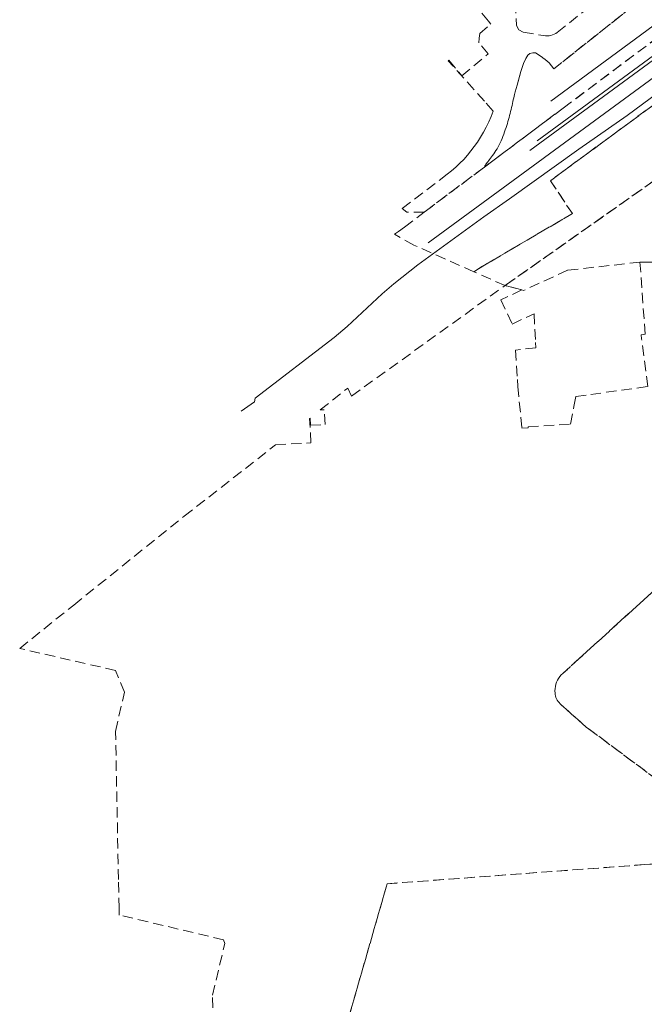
# Model space of a CAD drawing. Header units: metres. Extents: x 207644 to 210135, y 370459 to 373417.
# Tile 212 of 256: x 207662 to 207854, y 372342 to 372644. Entities that reach past the tile are written whole.
import ezdxf

# ---------------------------------------------------------------- set-up
doc = ezdxf.new("R2010")
doc.units = ezdxf.units.M
doc.linetypes.add('HIDDEN2', pattern=[4.7625, 3.175, -1.5875])
doc.layers.add('CON_BxH125x125mm', color=7, linetype='Continuous')
doc.layers.add('KAD_Vastgesteld_Perceel', color=212, linetype='Continuous')
doc.layers.add('GMV', color=7, linetype='Continuous', lineweight=25)
doc.layers.add('LSPR', color=7, linetype='Continuous', lineweight=25)

msp = doc.modelspace()

# ---------------------------------------------------------------- linework, layer by layer
at = {"layer": 'CON_BxH125x125mm', "color": 253, "linetype": 'Continuous', "lineweight": 13}
msp.add_lwpolyline([(207917.544, 372677.633), (207821.228, 372606.87)], dxfattribs=at)
at = {"layer": 'GMV', "color": 253, "linetype": 'Continuous', "lineweight": 13}
for points in [[(207825.411, 372618.995), (207904.904, 372677.568)], [(207915.947, 372675.056), (207818.993, 372603.862)], [(207730.489, 372523.862), (207734.539, 372526.798), (207734.761, 372527.863), (207758.971, 372546.552), (207762.994, 372549.845), (207773.748, 372559.853), (207777.306, 372562.955), (207784.613, 372568.823), (207804.909, 372583.564), (207812.729, 372589.049), (207834.078, 372604.264), (207848.813, 372614.648), (207864.885, 372626.489), (207880.9, 372638.448), (207912.87, 372661.906)]]:
    msp.add_lwpolyline(points, dxfattribs=at)
at = {"layer": 'KAD_Vastgesteld_Perceel', "color": 253, "linetype": 'HIDDEN2', "lineweight": 13}
for points in [[(207972.063, 372702.047), (207864.312, 372623.272), (207863.963, 372623.015), (207825.314, 372594.609), (207832.043, 372584.505), (207818.198, 372576.395), (207805.102, 372568.701), (207801.812, 372566.687), (207783.884, 372574.657), (207783.425, 372574.861), (207777.457, 372578.167), (207778.711, 372579.036), (207780.534, 372580.363), (207786.551, 372584.926), (207805.084, 372598.805), (207829.232, 372616.864), (207858.503, 372638.772), (207864.49, 372643.253), (207895.014, 372666.1)], [(207814.322, 372653.905), (207814.905, 372642.262), (207815.59, 372640.907), (207816.943, 372640.146), (207823.821, 372639.03), (207824.37, 372639.013), (207824.918, 372639.055), (207825.458, 372639.156), (207825.984, 372639.314), (207826.49, 372639.529), (207826.97, 372639.796), (207827.418, 372640.114), (207840.68, 372650.652)], [(207853.944, 372650.849), (207826.38, 372628.937), (207824.919, 372630.775), (207823.659, 372631.748), (207822.962, 372632.289), (207822.86, 372632.368), (207821.563, 372633.308), (207820.755, 372633.786), (207819.904, 372633.859), (207819.039, 372633.6), (207818.383, 372633.078), (207817.77, 372632.098), (207817.08, 372630.565), (207816.247, 372628.084), (207815.076, 372623.912), (207814.507, 372621.883), (207814.39, 372621.461), (207814.276, 372621.006), (207814.162, 372620.518), (207814.045, 372619.997), (207813.923, 372619.444), (207813.798, 372618.867), (207813.668, 372618.272), (207813.535, 372617.662), (207813.397, 372617.045), (207813.254, 372616.426), (207813.107, 372615.81), (207812.956, 372615.201), (207812.799, 372614.598), (207812.635, 372613.997), (207812.464, 372613.394), (207812.285, 372612.786), (207812.097, 372612.17), (207811.899, 372611.544), (207811.69, 372610.902), (207811.47, 372610.244), (207811.238, 372609.573), (207810.994, 372608.894), (207810.738, 372608.214), (207810.468, 372607.538), (207810.186, 372606.871), (207809.892, 372606.219), (207809.584, 372605.586), (207809.264, 372604.979), (207808.934, 372604.398), (207808.598, 372603.844), (207808.26, 372603.317), (207807.924, 372602.819), (207807.591, 372602.349), (207807.268, 372601.909), (207806.957, 372601.497), (207806.661, 372601.117), (207806.384, 372600.765), (207806.126, 372600.441), (207805.892, 372600.145), (207805.684, 372599.876), (207805.503, 372599.63), (207805.353, 372599.41), (207805.236, 372599.211), (207805.152, 372599.035), (207805.098, 372598.879), (207805.084, 372598.805), (207786.551, 372584.926), (207781.284, 372584.999), (207779.831, 372586.05), (207779.831, 372586.05), (207793.657, 372596.602), (207794.989, 372597.661), (207796.277, 372598.773), (207797.518, 372599.938), (207798.71, 372601.152), (207799.851, 372602.414), (207800.939, 372603.722), (207801.973, 372605.074), (207802.95, 372606.467), (207803.907, 372607.964), (207804.801, 372609.499), (207805.63, 372611.071), (207806.393, 372612.675), (207807.088, 372614.31), (207807.715, 372615.972), (207805.059, 372618.958), (207793.985, 372631.41), (207794.177, 372631.584), (207798.154, 372626.788), (207806.23, 372633.502), (207803.365, 372636.948), (207803.494, 372638.38), (207803.619, 372639.772), (207807.068, 372642.644), (207806.341, 372643.519), (207803.736, 372646.661)], [(207858.503, 372638.772), (207829.232, 372616.864), (207805.084, 372598.805), (207805.098, 372598.879), (207805.152, 372599.035), (207805.236, 372599.211), (207805.353, 372599.41), (207805.503, 372599.63), (207805.684, 372599.876), (207805.892, 372600.145), (207806.126, 372600.441), (207806.384, 372600.765), (207806.661, 372601.117), (207806.957, 372601.497), (207807.268, 372601.909), (207807.591, 372602.349), (207807.924, 372602.819), (207808.26, 372603.317), (207808.598, 372603.844), (207808.934, 372604.398), (207809.264, 372604.979), (207809.584, 372605.586), (207809.892, 372606.219), (207810.186, 372606.871), (207810.468, 372607.538), (207810.738, 372608.214), (207810.994, 372608.894), (207811.238, 372609.573), (207811.47, 372610.244), (207811.69, 372610.902), (207811.899, 372611.544), (207812.097, 372612.17), (207812.285, 372612.786), (207812.464, 372613.394), (207812.635, 372613.997), (207812.799, 372614.598), (207812.956, 372615.201), (207813.107, 372615.81), (207813.254, 372616.426), (207813.397, 372617.045), (207813.535, 372617.662), (207813.668, 372618.272), (207813.798, 372618.867), (207813.923, 372619.444), (207814.045, 372619.997), (207814.162, 372620.518), (207814.276, 372621.006), (207814.39, 372621.461), (207814.507, 372621.883), (207815.076, 372623.912), (207816.247, 372628.084), (207817.08, 372630.565), (207817.77, 372632.098), (207818.383, 372633.078), (207819.039, 372633.6), (207819.904, 372633.859), (207820.755, 372633.786), (207821.563, 372633.308), (207822.86, 372632.368), (207822.962, 372632.289), (207823.659, 372631.748), (207824.919, 372630.775), (207826.38, 372628.937), (207853.944, 372650.849)], [(207868.688, 372569.597), (207852.793, 372569.629), (207830.536, 372567.139), (207817.091, 372560.951), (207816.525, 372561.098), (207811.39, 372562.435), (207865.099, 372600.241)], [(207722.208, 372317.076), (207721.666, 372344.722), (207725.398, 372360.589), (207725.033, 372361.764), (207693.024, 372369.359), (207692.981, 372371.496), (207692.807, 372380.228), (207691.901, 372425.689), (207694.638, 372437.74), (207691.921, 372444.374), (207662.5, 372451.115), (207679.082, 372464.444), (207679.082, 372464.444), (207712.976, 372491.689), (207712.997, 372491.706), (207741.024, 372513.574), (207751.851, 372514.178), (207751.434, 372521.696), (207751.579, 372521.809), (207751.715, 372519.58), (207756.216, 372519.835), (207755.937, 372524.37), (207754.712, 372524.299), (207763.122, 372531.014), (207764.34, 372528.559), (207811.39, 372562.435), (207816.525, 372561.098), (207810.109, 372558.068), (207813.545, 372550.648), (207820.28, 372553.813), (207820.773, 372544.958), (207820.86, 372543.381), (207814.586, 372542.586), (207815.166, 372533.635), (207815.302, 372531.51), (207816.579, 372518.706), (207818.535, 372518.832), (207818.516, 372519.151), (207831.479, 372519.939), (207832.512, 372525.304), (207833.109, 372528.407), (207837.679, 372529.042), (207855.149, 372531.47), (207853.26, 372546.142), (207853.105, 372547.34), (207854.38, 372547.517), (207852.793, 372569.629), (207868.688, 372569.597)], [(207897.068, 372381.791), (207836.313, 372427.015), (207828.61, 372433.858), (207828.267, 372434.175), (207827.953, 372434.52), (207827.669, 372434.891), (207827.419, 372435.285), (207827.201, 372435.698), (207827.019, 372436.128), (207826.88, 372436.558), (207826.782, 372436.998), (207826.725, 372437.446), (207826.7, 372438.122), (207826.732, 372438.797), (207826.827, 372439.469), (207826.989, 372440.128), (207827.214, 372440.768), (207827.499, 372441.384), (207827.832, 372441.955), (207828.219, 372442.49), (207828.655, 372442.987), (207829.136, 372443.44), (207834.014, 372447.922), (207859.892, 372471.423)], [(207859.892, 372471.423), (207834.014, 372447.922), (207829.136, 372443.44), (207828.655, 372442.987), (207828.219, 372442.49), (207827.832, 372441.955), (207827.499, 372441.384), (207827.214, 372440.768), (207826.989, 372440.128), (207826.827, 372439.469), (207826.732, 372438.797), (207826.7, 372438.122), (207826.725, 372437.446), (207826.782, 372436.998), (207826.88, 372436.558), (207827.019, 372436.128), (207827.201, 372435.698), (207827.419, 372435.285), (207827.669, 372434.891), (207827.953, 372434.52), (207828.267, 372434.175), (207828.61, 372433.858), (207836.313, 372427.015), (207897.068, 372381.791)], [(207937.587, 372337.152), (207908.869, 372350.288), (207888.277, 372368.742), (207875.325, 372386.391), (207854.215, 372384.82), (207775.232, 372378.942), (207756.798, 372314.897)], [(207756.798, 372314.897), (207775.232, 372378.942), (207775.232, 372378.942), (207854.215, 372384.82), (207875.325, 372386.391), (207888.277, 372368.742), (207908.869, 372350.288), (207937.587, 372337.152)]]:
    msp.add_lwpolyline(points, dxfattribs=at)
msp.add_lwpolyline([(207811.39, 372562.435), (207801.812, 372566.687), (207805.102, 372568.701), (207818.198, 372576.395), (207832.043, 372584.505), (207825.314, 372594.609), (207863.963, 372623.015), (207866.332, 372620.116), (207874.316, 372610.243), (207873.261, 372606.952), (207873.111, 372606.483), (207865.099, 372600.241), (207811.39, 372562.435)], close=True, dxfattribs=at)
at = {"layer": 'LSPR', "color": 253, "linetype": 'Continuous', "lineweight": 13}
msp.add_lwpolyline([(207787.774, 372575.555), (208067.088, 372780.429), (208160.713, 372849.224), (208197.855, 372876.395), (208305.025, 372955.147), (208494.96, 373094.509), (208793.478, 373313.837)], dxfattribs=at)

doc.saveas('drawing.dxf')
